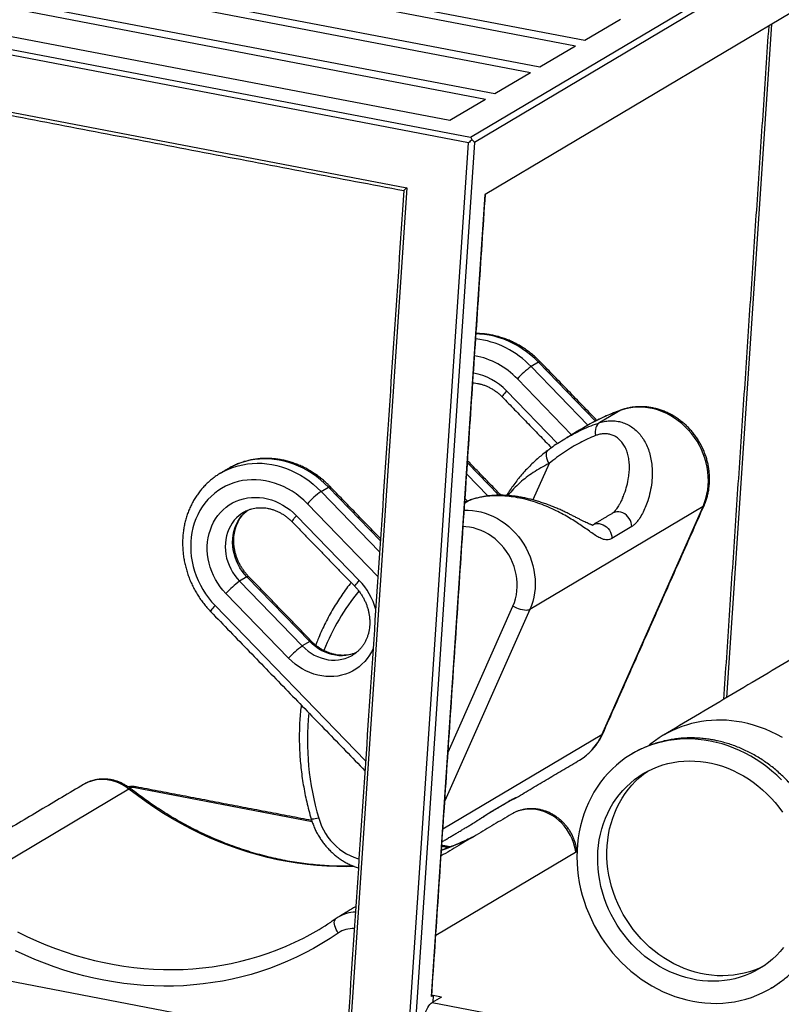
# Model space of a CAD drawing. Header units: inches. Extents: x -59 to 40, y -86 to 20.
# Tile 14 of 74: x 11.586 to 12.246, y -74.134 to -73.281. Entities that reach past the tile are written whole.
import ezdxf

# ---------------------------------------------------------------- set-up
doc = ezdxf.new("R2010")
doc.units = ezdxf.units.IN
doc.header["$MEASUREMENT"] = 0
doc.layers.add('SID-M-S', color=7, linetype='Continuous')

# ---------------------------------------------------------------- blocks, each defined once
blk = doc.blocks.new('dm108465')
at = {"layer": 'SID-M-S'}
for p, q in [((0.07767, 0.84752), (0.70426, 0.72766)), ((0.06968, 0.84278), (0.69628, 0.72291)), ((0.60534, 0.64352), (0.93771, 0.84097)), ((0.94105, 0.83652), (0.60867, 0.63907)), ((0.03073, 0.81964), (0.65732, 0.69977)), ((0.03872, 0.82439), (0.66531, 0.70452)), ((-0.00849, 0.79655), (0.61837, 0.67663)), ((-0.00023, 0.80125), (0.62636, 0.68138)), ((-0.10655, 0.7797), (0.60534, 0.64352)), ((-0.03918, 0.77811), (0.58741, 0.65824)), ((0.60349, 0.63881), (-0.11211, 0.7757)), ((0.92474, 0.77631), (0.61793, 0.59405)), ((0.70426, 0.72766), (0.73523, 0.74605)), ((0.86635, 0.74162), (0.82718, 0.15767)), ((-0.12777, 0.72921), (0.54996, 0.59956)), ((0.66531, 0.70452), (0.69628, 0.72291)), ((0.62636, 0.68138), (0.65732, 0.69977)), ((0.58741, 0.65824), (0.61837, 0.67663)), ((0.52004, -0.6053), (0.60349, 0.63881)), ((0.60867, 0.63907), (0.52497, -0.6088)), ((0.54996, 0.59956), (0.47849, -0.46594)), ((0.57129, -0.1013), (0.61793, 0.59405)), ((0.66421, 0.44851), (0.65782, 0.44471)), ((0.65782, 0.44471), (0.70706, 0.39395)), ((0.71369, 0.39751), (0.66421, 0.44851)), ((0.69295, 0.38564), (0.64596, 0.43408)), ((0.63654, 0.4237), (0.68076, 0.37811)), ((0.73548, 0.40689), (0.71741, 0.39615)), ((0.73593, 0.4071), (0.73548, 0.40689)), ((0.6299, 0.3332), (0.60263, 0.36131)), ((0.67334, 0.3607), (0.65934, 0.32918)), ((0.38833, 0.3523), (0.38845, 0.35236)), ((0.60198, 0.3516), (0.6204, 0.3326)), ((0.47565, 0.3365), (0.48205, 0.3403)), ((0.47565, 0.3365), (0.52639, 0.28419)), ((0.52704, 0.2939), (0.48205, 0.3403)), ((0.52496, 0.2628), (0.46379, 0.32587)), ((0.6003, 0.32658), (0.60334, 0.32839)), ((0.60264, 0.32805), (0.60054, 0.33021)), ((0.60351, 0.3285), (0.60334, 0.32839)), ((0.80688, 0.32337), (0.65667, 0.23414)), ((0.719, 0.12554), (0.80688, 0.32337)), ((0.45437, 0.31549), (0.50878, 0.2594)), ((0.74505, 0.30604), (0.72784, 0.29582)), ((0.41139, 0.26245), (0.405, 0.25865)), ((0.405, 0.25865), (0.4594, 0.20256)), ((0.46579, 0.20636), (0.41139, 0.26245)), ((0.44754, 0.19193), (0.39314, 0.24802)), ((0.38372, 0.23764), (0.51424, 0.10306)), ((0.65667, 0.23414), (0.58297, 0.06821)), ((0.58581, 0.11054), (0.64201, 0.23708)), ((0.46579, 0.20636), (0.4594, 0.20256)), ((0.719, 0.12554), (0.58133, 0.04375)), ((0.77252, 0.1252), (0.7724, 0.12513)), ((0.3091, 0.07848), (0.15889, -0.01075)), ((0.3128, 0.07991), (0.30975, 0.07947)), ((0.46789, 0.05024), (0.3128, 0.07991)), ((0.62241, 0.05846), (0.63962, 0.06868)), ((0.63962, 0.06868), (0.63837, 0.06779)), ((0.62112, 0.05755), (0.62241, 0.05846)), ((0.58579, 0.02769), (0.58032, 0.02873)), ((0.69764, 0.0245), (0.57515, -0.04827)), ((0.49038, -0.03255), (0.49057, -0.03244)), ((0.10212, -0.06803), (0.49769, -0.1437)), ((0.57288, -0.10035), (0.57129, -0.1013)), ((0.58006, -0.10173), (0.57207, -0.10647)), ((0.57288, -0.10035), (0.57249, -0.10623)), ((0.58006, -0.10173), (0.57288, -0.10035)), ((0.57207, -0.10647), (0.92215, -0.17344))]:
    blk.add_line(p, q, dxfattribs=at)
for points in [[(0.66421, 0.44851), (0.66091, 0.45174), (0.65745, 0.45478), (0.65385, 0.45761), (0.65012, 0.46023), (0.64627, 0.46263), (0.64232, 0.46479), (0.63829, 0.46672), (0.63417, 0.4684), (0.63, 0.46982), (0.62579, 0.47099), (0.62154, 0.4719), (0.61728, 0.47254), (0.61301, 0.47292), (0.61012, 0.47302)], [(0.66563, 0.44895), (0.66562, 0.44896), (0.66535, 0.44901), (0.66488, 0.44886), (0.66421, 0.44851)], [(0.63654, 0.4237), (0.63549, 0.42252), (0.63459, 0.42144), (0.63386, 0.42048), (0.6333, 0.41967), (0.63295, 0.41903), (0.6328, 0.41858), (0.63286, 0.41833)], [(0.80688, 0.32337), (0.80827, 0.32684), (0.80943, 0.33044), (0.81033, 0.33413), (0.81099, 0.33792), (0.8114, 0.34177), (0.81155, 0.34568), (0.81144, 0.34961), (0.81108, 0.35356), (0.81046, 0.3575), (0.80959, 0.36142), (0.80848, 0.3653), (0.80712, 0.36911), (0.80553, 0.37284), (0.80371, 0.37648), (0.80168, 0.38), (0.79943, 0.38339), (0.79698, 0.38663), (0.79435, 0.38971), (0.79154, 0.39262), (0.78857, 0.39533), (0.78546, 0.39783), (0.78221, 0.40013), (0.77884, 0.40219), (0.77538, 0.40402), (0.77183, 0.4056), (0.76821, 0.40693), (0.76454, 0.408), (0.76084, 0.4088), (0.75712, 0.40934), (0.75341, 0.40961), (0.74971, 0.4096), (0.74605, 0.40933), (0.74245, 0.40878), (0.73892, 0.40796), (0.73548, 0.40689)], [(0.71111, 0.39616), (0.70904, 0.39505), (0.70323, 0.39174)], [(0.71741, 0.39615), (0.7163, 0.39543), (0.71534, 0.39445), (0.71454, 0.39323), (0.71392, 0.39182), (0.7135, 0.39024), (0.7133, 0.38853), (0.7133, 0.38674), (0.71352, 0.38492)], [(0.67233, 0.37214), (0.67184, 0.37168), (0.67128, 0.37081), (0.67093, 0.36973), (0.67079, 0.36847), (0.67088, 0.36706), (0.67119, 0.36553), (0.67172, 0.36394), (0.67244, 0.36231), (0.67334, 0.3607)], [(0.38845, 0.35236), (0.38849, 0.35239), (0.3921, 0.35436), (0.39584, 0.35608), (0.39969, 0.35756), (0.40365, 0.35878), (0.40769, 0.35973), (0.41181, 0.36043), (0.41598, 0.36086), (0.4202, 0.36102), (0.42445, 0.36091), (0.42872, 0.36053), (0.43298, 0.35989), (0.43723, 0.35898), (0.44144, 0.35781), (0.44561, 0.35638), (0.44973, 0.35471), (0.45376, 0.35278), (0.45771, 0.35062), (0.46156, 0.34822), (0.46529, 0.3456), (0.46889, 0.34277), (0.47235, 0.33973), (0.47565, 0.3365)], [(0.48205, 0.3403), (0.47874, 0.34353), (0.47528, 0.34656), (0.47168, 0.3494), (0.46795, 0.35202), (0.4641, 0.35441), (0.46015, 0.35658), (0.45612, 0.3585), (0.45201, 0.36018), (0.44783, 0.36161), (0.44362, 0.36278), (0.43937, 0.36368), (0.43511, 0.36433), (0.43084, 0.3647), (0.4266, 0.36481), (0.42238, 0.36465), (0.4182, 0.36422), (0.41408, 0.36353), (0.41004, 0.36257), (0.40608, 0.36135), (0.40223, 0.35988), (0.39849, 0.35815), (0.39488, 0.35618), (0.39473, 0.35609)], [(0.46379, 0.32587), (0.46068, 0.32889), (0.45742, 0.33171), (0.454, 0.33432), (0.45046, 0.3367), (0.4468, 0.33885), (0.44305, 0.34075), (0.43921, 0.3424), (0.43531, 0.34379), (0.43136, 0.34492), (0.42737, 0.34577), (0.42337, 0.34635), (0.41937, 0.34666), (0.41539, 0.34668), (0.41144, 0.34643), (0.40755, 0.3459), (0.40373, 0.3451), (0.39999, 0.34402), (0.39635, 0.34268), (0.39284, 0.34108), (0.38945, 0.33922), (0.38621, 0.33712), (0.38313, 0.33478), (0.38023, 0.33221), (0.37751, 0.32943), (0.37499, 0.32644), (0.37268, 0.32326), (0.37059, 0.31991), (0.36872, 0.31639), (0.3671, 0.31272), (0.36571, 0.30892), (0.36457, 0.305), (0.36369, 0.30098), (0.36306, 0.29688), (0.36269, 0.29272), (0.36259, 0.28851), (0.36274, 0.28427), (0.36316, 0.28002), (0.36384, 0.27578), (0.36477, 0.27156), (0.36596, 0.26739), (0.36739, 0.26327), (0.36907, 0.25924), (0.37098, 0.2553), (0.37311, 0.25148), (0.37546, 0.24779), (0.37802, 0.24424), (0.38078, 0.24085), (0.38372, 0.23764)], [(0.48205, 0.3403), (0.48271, 0.34064), (0.48318, 0.34079), (0.48345, 0.34074), (0.48346, 0.34073)], [(0.39314, 0.24802), (0.39058, 0.25084), (0.38821, 0.25383), (0.38604, 0.25698), (0.38407, 0.26026), (0.38233, 0.26367), (0.38083, 0.26718), (0.37956, 0.27077), (0.37854, 0.27442), (0.37777, 0.27811), (0.37726, 0.28182), (0.37701, 0.28553), (0.37702, 0.28922), (0.37729, 0.29287), (0.37782, 0.29646), (0.37861, 0.29996), (0.37965, 0.30337), (0.38094, 0.30665), (0.38247, 0.30979), (0.38422, 0.31277), (0.3862, 0.31559), (0.38839, 0.31821), (0.39078, 0.32063), (0.39335, 0.32283), (0.39609, 0.3248), (0.39899, 0.32653), (0.40202, 0.32801), (0.40518, 0.32924), (0.40844, 0.33019), (0.41178, 0.33088), (0.4152, 0.33129), (0.41866, 0.33142), (0.42215, 0.33128), (0.42565, 0.33086), (0.42913, 0.33016), (0.43259, 0.3292), (0.436, 0.32796), (0.43934, 0.32647), (0.44259, 0.32473), (0.44574, 0.32275), (0.44876, 0.32054), (0.45164, 0.31812), (0.45437, 0.31549)], [(0.80781, 0.32437), (0.8075, 0.32388), (0.80688, 0.32337)], [(0.4084, 0.31842), (0.40692, 0.31748), (0.40456, 0.31571), (0.40237, 0.31372), (0.40037, 0.31152), (0.39858, 0.30912), (0.397, 0.30655), (0.39564, 0.30382), (0.39453, 0.30095), (0.39366, 0.29796), (0.39304, 0.29487), (0.39267, 0.29172), (0.39257, 0.28851), (0.39272, 0.28527), (0.39314, 0.28203), (0.3938, 0.2788), (0.39472, 0.27562), (0.39588, 0.27251), (0.39728, 0.26947), (0.3989, 0.26655), (0.40074, 0.26376), (0.40277, 0.26112), (0.405, 0.25865)], [(0.41139, 0.26245), (0.40917, 0.26492), (0.40713, 0.26756), (0.40529, 0.27035), (0.40367, 0.27327), (0.40227, 0.2763), (0.40111, 0.27942), (0.40019, 0.2826), (0.39953, 0.28583), (0.39911, 0.28907), (0.39896, 0.2923), (0.39907, 0.29551), (0.39943, 0.29867), (0.40005, 0.30176), (0.40092, 0.30474), (0.40203, 0.30761), (0.40339, 0.31034), (0.40497, 0.31292), (0.40676, 0.31531), (0.40876, 0.31752), (0.41095, 0.31951), (0.41199, 0.32033)], [(0.59988, 0.32039), (0.6032, 0.32038), (0.60691, 0.32011), (0.61063, 0.31957), (0.61433, 0.31877), (0.618, 0.3177), (0.62162, 0.31637), (0.62517, 0.31479), (0.62864, 0.31296), (0.632, 0.31089), (0.63525, 0.3086), (0.63836, 0.3061), (0.64133, 0.30339), (0.64414, 0.30048), (0.64677, 0.2974), (0.64922, 0.29416), (0.65147, 0.29077), (0.6535, 0.28725), (0.65532, 0.28361), (0.65691, 0.27988), (0.65827, 0.27607), (0.65939, 0.27219), (0.66025, 0.26827), (0.66087, 0.26433), (0.66123, 0.26038), (0.66134, 0.25645), (0.66119, 0.25254), (0.66078, 0.24869), (0.66013, 0.2449), (0.65922, 0.2412), (0.65806, 0.23761), (0.65667, 0.23414)], [(0.74505, 0.30604), (0.74492, 0.30788), (0.74452, 0.30971), (0.74386, 0.31147), (0.74295, 0.31313), (0.74181, 0.31465), (0.74048, 0.31597), (0.73899, 0.31708), (0.73738, 0.31794), (0.73569, 0.31852), (0.73396, 0.31882), (0.73224, 0.31883), (0.73057, 0.31854), (0.72899, 0.31796), (0.72822, 0.31755)], [(0.45069, 0.31011), (0.45063, 0.31036), (0.45078, 0.31082), (0.45114, 0.31145), (0.45169, 0.31226), (0.45242, 0.31322), (0.45333, 0.3143), (0.45437, 0.31549)], [(0.71098, 0.30731), (0.71178, 0.30774), (0.71336, 0.30831), (0.71503, 0.3086), (0.71675, 0.3086), (0.71848, 0.3083), (0.72017, 0.30771), (0.72178, 0.30685), (0.72327, 0.30575), (0.7246, 0.30442), (0.72574, 0.30291), (0.72665, 0.30125), (0.72731, 0.29948), (0.72771, 0.29766), (0.72784, 0.29582)], [(0.64201, 0.23708), (0.64326, 0.24023), (0.64426, 0.24349), (0.64501, 0.24686), (0.6455, 0.25031), (0.64573, 0.25382), (0.6457, 0.25736), (0.64541, 0.26093), (0.64486, 0.26449), (0.64406, 0.26803), (0.643, 0.27152), (0.6417, 0.27494), (0.64016, 0.27827), (0.6384, 0.28149), (0.63642, 0.28458), (0.63423, 0.28753), (0.63185, 0.29031), (0.6293, 0.29291), (0.62658, 0.29531), (0.62372, 0.2975), (0.62073, 0.29947), (0.61763, 0.3012), (0.61444, 0.30268), (0.61117, 0.3039), (0.60786, 0.30486), (0.60451, 0.30555), (0.60115, 0.30596), (0.59892, 0.30608)], [(0.4128, 0.26289), (0.41279, 0.26289), (0.41252, 0.26295), (0.41205, 0.2628), (0.41139, 0.26245)], [(0.50509, 0.25402), (0.50504, 0.25427), (0.50518, 0.25473), (0.50554, 0.25536), (0.50609, 0.25617), (0.50683, 0.25713), (0.50773, 0.25821), (0.50878, 0.2594)], [(0.38372, 0.23764), (0.38267, 0.23645), (0.38177, 0.23537), (0.38103, 0.23441), (0.38048, 0.23361), (0.38012, 0.23297), (0.37997, 0.23251), (0.38003, 0.23226)], [(0.65667, 0.23414), (0.6558, 0.23376), (0.6547, 0.23354), (0.65342, 0.23347), (0.65197, 0.23357), (0.65039, 0.23382), (0.64872, 0.23422), (0.64701, 0.23476), (0.64529, 0.23543), (0.64361, 0.23621), (0.64201, 0.23708)], [(0.4672, 0.2068), (0.4672, 0.2068), (0.46693, 0.20686), (0.46645, 0.20671), (0.46579, 0.20636)], [(0.50643, 0.19689), (0.5058, 0.19661), (0.50303, 0.19558), (0.50016, 0.19482), (0.49721, 0.19433), (0.4942, 0.19411), (0.49116, 0.19417), (0.48811, 0.1945), (0.48506, 0.1951), (0.48205, 0.19597), (0.47909, 0.19711), (0.4762, 0.1985), (0.47341, 0.20013), (0.47073, 0.20199), (0.46818, 0.20407), (0.46579, 0.20636)], [(0.52077, 0.2003), (0.51945, 0.19762), (0.51769, 0.19464), (0.51571, 0.19183), (0.51352, 0.1892), (0.51113, 0.18678), (0.50856, 0.18458), (0.50582, 0.18261), (0.50292, 0.18088), (0.49989, 0.1794), (0.49673, 0.17818), (0.49347, 0.17722), (0.49013, 0.17654), (0.48671, 0.17612), (0.48325, 0.17599), (0.47977, 0.17613), (0.47627, 0.17656), (0.47278, 0.17725), (0.46932, 0.17822), (0.46591, 0.17945), (0.46258, 0.18094), (0.45932, 0.18268), (0.45618, 0.18466), (0.45315, 0.18687), (0.45027, 0.1893), (0.44754, 0.19193)], [(0.4594, 0.20256), (0.46179, 0.20028), (0.46434, 0.19819), (0.46701, 0.19633), (0.46981, 0.1947), (0.47269, 0.19331), (0.47566, 0.19218), (0.47867, 0.19131), (0.48172, 0.1907), (0.48477, 0.19037), (0.48781, 0.19031), (0.49082, 0.19053), (0.49377, 0.19102), (0.49664, 0.19178), (0.49941, 0.19281), (0.50206, 0.1941), (0.5031, 0.19469)], [(0.87571, 0.12319), (0.87088, 0.12582), (0.86595, 0.12821), (0.86095, 0.13036), (0.85588, 0.13226), (0.85076, 0.1339), (0.8456, 0.13529), (0.8404, 0.13642)], [(0.81307, 0.12018), (0.80786, 0.12104), (0.80264, 0.12164), (0.79743, 0.12197), (0.79224, 0.12204), (0.78708, 0.12183), (0.78196, 0.12136), (0.7769, 0.12063), (0.7719, 0.11962), (0.76699, 0.11836), (0.76216, 0.11684), (0.75744, 0.11506), (0.75282, 0.11303), (0.74833, 0.11075), (0.74397, 0.10824), (0.73976, 0.10548), (0.7357, 0.1025), (0.73181, 0.0993), (0.72808, 0.09588), (0.72454, 0.09225), (0.72118, 0.08843), (0.71803, 0.08442), (0.71507, 0.08022), (0.71233, 0.07586), (0.70981, 0.07134), (0.70751, 0.06667), (0.70543, 0.06186), (0.7036, 0.05692), (0.70199, 0.05187), (0.70064, 0.04671), (0.69952, 0.04146), (0.69866, 0.03613), (0.69804, 0.03074), (0.69767, 0.02529), (0.69756, 0.0198), (0.6977, 0.01428), (0.69809, 0.00874), (0.69873, 0.0032), (0.69962, -0.00233), (0.70076, -0.00783), (0.70214, -0.0133), (0.70377, -0.01873), (0.70563, -0.02409), (0.70772, -0.02938), (0.71004, -0.03458), (0.71259, -0.03968), (0.71535, -0.04468), (0.71833, -0.04955), (0.7215, -0.05429), (0.72488, -0.05888), (0.72844, -0.06332), (0.73218, -0.0676), (0.73609, -0.0717), (0.74017, -0.07561), (0.7444, -0.07933), (0.74877, -0.08285), (0.75327, -0.08616), (0.75789, -0.08925), (0.76263, -0.09211), (0.76747, -0.09474), (0.77239, -0.09713), (0.77739, -0.09928), (0.78246, -0.10118), (0.78758, -0.10282), (0.79275, -0.10421), (0.79794, -0.10534), (0.80315, -0.1062), (0.80837, -0.1068), (0.81358, -0.10713), (0.81877, -0.1072), (0.82393, -0.10699), (0.82905, -0.10652), (0.83411, -0.10578), (0.8391, -0.10478), (0.84402, -0.10352), (0.84885, -0.102), (0.85357, -0.10022), (0.85819, -0.09819), (0.86268, -0.09591), (0.86703, -0.09339), (0.87125, -0.09064), (0.87531, -0.08766)], [(0.87492, 0.08654), (0.87084, 0.09045), (0.86661, 0.09417), (0.86224, 0.09769), (0.85774, 0.101), (0.85311, 0.10409), (0.84838, 0.10695), (0.84354, 0.10958), (0.83862, 0.11197), (0.83361, 0.11412), (0.82855, 0.11602), (0.82343, 0.11767), (0.81826, 0.11905), (0.81307, 0.12018)], [(0.719, 0.12554), (0.71963, 0.12605), (0.71994, 0.12654)], [(0.8768, -0.05883), (0.87377, -0.0624), (0.87056, -0.06577), (0.86716, -0.06893), (0.86359, -0.07188), (0.85985, -0.0746), (0.85596, -0.07709), (0.85192, -0.07934), (0.84776, -0.08134), (0.84347, -0.08309), (0.83908, -0.08459), (0.83459, -0.08583), (0.83002, -0.0868), (0.82538, -0.0875), (0.82068, -0.08793), (0.81594, -0.0881), (0.81117, -0.08799), (0.80638, -0.08762), (0.80159, -0.08697), (0.79682, -0.08606), (0.79206, -0.08488), (0.78735, -0.08344), (0.78268, -0.08174), (0.77809, -0.07979), (0.77357, -0.07759), (0.76913, -0.07515), (0.76481, -0.07248), (0.7606, -0.06958), (0.75651, -0.06646), (0.75257, -0.06313), (0.74877, -0.05961), (0.74514, -0.05589), (0.74167, -0.05199), (0.73839, -0.04793), (0.7353, -0.0437), (0.7324, -0.03934), (0.72972, -0.03484), (0.72725, -0.03022), (0.725, -0.02549), (0.72297, -0.02067), (0.72119, -0.01578), (0.71964, -0.01081), (0.71833, -0.00579), (0.71728, -0.00074), (0.71647, 0.00434), (0.71591, 0.00942), (0.71561, 0.0145), (0.71556, 0.01956), (0.71577, 0.02459), (0.71624, 0.02956), (0.71695, 0.03448), (0.71792, 0.03931), (0.71913, 0.04406), (0.72059, 0.0487), (0.72229, 0.05323), (0.72423, 0.05763), (0.7264, 0.06188), (0.72879, 0.06598), (0.7314, 0.06991), (0.73421, 0.07367), (0.73723, 0.07724), (0.74045, 0.08061), (0.74385, 0.08377), (0.74742, 0.08672), (0.75116, 0.08944), (0.75505, 0.09193), (0.75909, 0.09418), (0.76325, 0.09618), (0.76754, 0.09794), (0.77193, 0.09943), (0.77642, 0.10067), (0.78099, 0.10164), (0.78563, 0.10234), (0.79033, 0.10278), (0.79507, 0.10294), (0.79984, 0.10283), (0.80463, 0.10246), (0.80942, 0.10181), (0.81419, 0.1009), (0.81895, 0.09972), (0.82366, 0.09828), (0.82832, 0.09658), (0.83292, 0.09463), (0.83744, 0.09243), (0.84187, 0.08999), (0.8462, 0.08732), (0.85041, 0.08442), (0.8545, 0.0813), (0.85844, 0.07797), (0.86224, 0.07445), (0.86587, 0.07073), (0.86934, 0.06683), (0.87262, 0.06277), (0.87571, 0.05855)], [(0.8597, -0.0747), (0.85575, -0.0766), (0.85146, -0.07835), (0.84707, -0.07984), (0.84258, -0.08108), (0.83801, -0.08205), (0.83336, -0.08275), (0.82867, -0.08319), (0.82393, -0.08335), (0.81916, -0.08325), (0.81437, -0.08287), (0.80958, -0.08222), (0.80481, -0.08131), (0.80005, -0.08013), (0.79534, -0.07869), (0.79067, -0.07699), (0.78608, -0.07504), (0.78156, -0.07284), (0.77712, -0.0704), (0.7728, -0.06773), (0.76859, -0.06483), (0.7645, -0.06171), (0.76056, -0.05839), (0.75676, -0.05486), (0.75313, -0.05114), (0.74966, -0.04725), (0.74638, -0.04318), (0.74329, -0.03896), (0.74039, -0.03459), (0.73771, -0.03009), (0.73524, -0.02547), (0.73299, -0.02075), (0.73096, -0.01593), (0.72918, -0.01103), (0.72763, -0.00606), (0.72632, -0.00105), (0.72527, 0.00401), (0.72446, 0.00908), (0.7239, 0.01417), (0.7236, 0.01925), (0.72355, 0.02431), (0.72376, 0.02933), (0.72422, 0.03431), (0.72494, 0.03922), (0.72591, 0.04406), (0.72712, 0.04881), (0.72858, 0.05345), (0.73028, 0.05798), (0.73222, 0.06237), (0.73439, 0.06663), (0.73678, 0.07073), (0.73939, 0.07466), (0.7422, 0.07842), (0.74522, 0.08198), (0.74844, 0.08536), (0.75184, 0.08852), (0.75541, 0.09147), (0.75915, 0.09419), (0.7593, 0.09429)], [(0.3091, 0.07848), (0.30642, 0.08042), (0.30361, 0.08213), (0.30071, 0.08359), (0.29772, 0.08479), (0.29468, 0.08573), (0.2916, 0.08639), (0.28851, 0.08678), (0.28543, 0.08688), (0.28237, 0.0867), (0.27938, 0.08624), (0.27646, 0.0855), (0.27364, 0.08449), (0.27094, 0.08321), (0.26971, 0.08252)], [(0.50423, 0.0114), (0.49773, 0.01126), (0.48921, 0.01131), (0.48065, 0.01163), (0.47209, 0.01222), (0.46351, 0.01309), (0.45494, 0.01422), (0.44637, 0.01563), (0.43782, 0.0173), (0.42929, 0.01923), (0.42079, 0.02143), (0.41232, 0.0239), (0.40391, 0.02662), (0.39554, 0.0296), (0.38724, 0.03283), (0.379, 0.03632), (0.37084, 0.04006), (0.36276, 0.04404), (0.35477, 0.04827), (0.34688, 0.05273), (0.33909, 0.05743), (0.33141, 0.06236), (0.32385, 0.06751), (0.31641, 0.07288), (0.3091, 0.07848)], [(0.69654, 0.02384), (0.69625, 0.02579), (0.69556, 0.02902), (0.69462, 0.0322), (0.69343, 0.03532), (0.69201, 0.03835), (0.69036, 0.04126), (0.6885, 0.04404), (0.68645, 0.04667), (0.6842, 0.04913), (0.68179, 0.0514), (0.67922, 0.05347), (0.67653, 0.05531), (0.67372, 0.05692), (0.67082, 0.05828), (0.66784, 0.05939), (0.66482, 0.06023), (0.66176, 0.06081), (0.6587, 0.06111), (0.65566, 0.06113), (0.65265, 0.06088), (0.64971, 0.06035), (0.64684, 0.05956), (0.64408, 0.05849), (0.64143, 0.05718), (0.64077, 0.05679)], [(0.47359, 0.05331), (0.47204, 0.05299), (0.47065, 0.05275), (0.46945, 0.05259), (0.46846, 0.05252), (0.46773, 0.05254), (0.46725, 0.05264), (0.46705, 0.05283)], [(0.47359, 0.05331), (0.47474, 0.04985), (0.47613, 0.04646), (0.47776, 0.04317), (0.47961, 0.03999), (0.48167, 0.03695), (0.48393, 0.03406), (0.48637, 0.03135), (0.48899, 0.02882), (0.49177, 0.0265), (0.49468, 0.02439), (0.49771, 0.02252), (0.50085, 0.02088), (0.50407, 0.0195), (0.50735, 0.01838), (0.50854, 0.01804)], [(0.21255, -0.04519), (0.22063, -0.04917), (0.22879, -0.05291), (0.23703, -0.0564), (0.24533, -0.05963), (0.2537, -0.06261), (0.26211, -0.06534), (0.27058, -0.0678), (0.27908, -0.07), (0.28761, -0.07193), (0.29616, -0.0736), (0.30473, -0.07501), (0.3133, -0.07614), (0.32188, -0.07701), (0.33044, -0.0776), (0.339, -0.07792), (0.34753, -0.07797), (0.35602, -0.07776), (0.36448, -0.07726), (0.3729, -0.0765), (0.38126, -0.07547), (0.38956, -0.07417), (0.3978, -0.0726), (0.40595, -0.07077), (0.41403, -0.06867), (0.42202, -0.0663), (0.42991, -0.06368), (0.43769, -0.0608), (0.44537, -0.05766), (0.45292, -0.05427), (0.46036, -0.05063), (0.4636, -0.04894)], [(0.49051, -0.04627), (0.48356, -0.05094), (0.47645, -0.05538), (0.4692, -0.05958), (0.46181, -0.06354), (0.4543, -0.06725), (0.44666, -0.07072), (0.4389, -0.07394), (0.43104, -0.07691), (0.42307, -0.07962), (0.415, -0.08207), (0.40684, -0.08426), (0.3986, -0.0862), (0.39029, -0.08786), (0.3819, -0.08927), (0.37345, -0.09041), (0.36495, -0.09128), (0.3564, -0.09188), (0.3478, -0.09222), (0.33918, -0.09229), (0.33053, -0.09209), (0.32186, -0.09162), (0.31318, -0.09089), (0.30449, -0.08988), (0.29581, -0.08862), (0.28714, -0.08708), (0.27848, -0.08528), (0.26985, -0.08322), (0.26126, -0.0809), (0.2527, -0.07833), (0.24419, -0.07549), (0.23574, -0.0724), (0.22734, -0.06906), (0.21902, -0.06547), (0.21077, -0.06163)], [(0.49051, -0.04627), (0.48954, -0.0447), (0.48871, -0.0431), (0.48805, -0.04151), (0.48756, -0.03997), (0.48726, -0.03851), (0.48716, -0.03717), (0.48726, -0.03598), (0.48756, -0.03498), (0.48805, -0.03419), (0.48857, -0.03372)], [(0.56282, -0.13001), (0.56303, -0.12771), (0.56336, -0.12538), (0.56379, -0.12304), (0.56432, -0.12074), (0.56495, -0.1185), (0.56567, -0.11636), (0.56646, -0.11435), (0.56731, -0.1125), (0.56822, -0.11083), (0.56916, -0.10938), (0.57012, -0.10816), (0.5711, -0.10718), (0.57207, -0.10647)]]:
    blk.add_lwpolyline(points, dxfattribs=at)
for centre, radius, start, end in [((0.60051, 0.39058), 0.07883, 43.36558, 83.20288), ((0.59702, 0.38779), 0.06736, 43.40692, 79.88681), ((0.6965, 0.38964), 0.0673, 125.08138, 138.67378), ((0.59895, 0.38798), 0.05185, 43.53767, 80.12782), ((0.79741, 0.23308), 0.18451, 109.61322, 117.88794), ((0.51433, 0.28142), 0.0673, 125.08138, 138.67378), ((0.44368, 0.20358), 0.0673, 125.08132, 138.67378), ((0.46731, 0.21922), 0.05774, 15.12419, 44.09306), ((0.65453, 0.12991), 0.18926, 140.54869, 158.72139), ((0.49808, 0.14748), 0.0673, 125.0817, 138.67295), ((0.69902, 0.12042), 0.2352, 174.09967, 196.57752), ((0.82117, 0.04174), 0.09661, 78.51983, 120.24196), ((0.67536, 0.14453), 0.0476, 300.98948, 336.48009), ((0.31154, 0.06112), 0.01969, 79.17027, 98.15041), ((0.30964, 0.07363), 0.00703, 63.29031, 97.29619), ((0.31014, 0.07738), 0.00152, 71.74197, 133.52695), ((0.31471, 0.07706), 0.00343, 81.14798, 123.88255), ((0.50093, 0.25222), 0.24011, 289.25451, 296.4487), ((0.5065, -0.0594), 0.03132, 91.9226, 120.5726), ((0.34896, 0.16737), 0.24481, 297.92319, 303.51377), ((0.50304, -0.06448), 0.0221, 86.23876, 124.50849), ((0.5711, -0.10081), 0.00053, 290.54309, 352.07614)]:
    blk.add_arc(centre, radius, start, end, dxfattribs=at)
for centre, major_axis, ratio, start_param, end_param in [((0.60508, 0.63976), (0.00416, 0.00321), 0.045758, 1.1443, 1.929698), ((0.60508, 0.63976), (-0.00072, 0.00409), 0.458908, 5.007021, 5.792419), ((0.60508, 0.63976), (0.00367, -0.00225), 0.494287, 0.653534, 1.438933), ((0.55156, 0.60051), (0.00416, 0.00321), 0.045758, 1.929698, 3.101126)]:
    blk.add_ellipse(centre, major_axis=major_axis, ratio=ratio, start_param=start_param, end_param=end_param, dxfattribs=at)
for points in [[(0.86383, 0.74013), (0.82467, 0.15618)], [(-0.12444, 0.72582), (0.54739, 0.5973)], [(0.5474, 0.59731), (0.47635, -0.46182)], [(0.57163, -0.10088), (0.61825, 0.59424)], [(0.71493, 0.39812), (0.66563, 0.44895)], [(0.63286, 0.41833), (0.67544, 0.37442)], [(0.70323, 0.39174), (0.68819, 0.3828)], [(0.63173, 0.3332), (0.60275, 0.36308)], [(0.39473, 0.35609), (0.38833, 0.3523)], [(0.52716, 0.29567), (0.48346, 0.34073)], [(0.60334, 0.32839), (0.60034, 0.32717)], [(0.71994, 0.12654), (0.80781, 0.32436)], [(0.73689, 0.33044), (0.73697, 0.33063)], [(0.72822, 0.31755), (0.71101, 0.30733)], [(0.45069, 0.31011), (0.50509, 0.25402)], [(0.4672, 0.2068), (0.4128, 0.26289)], [(0.99606, 0.258), (0.77252, 0.1252)], [(0.38003, 0.23226), (0.51367, 0.09448)], [(0.64508, 0.07118), (0.69987, 0.10373)], [(0.26971, 0.08252), (0.1195, -0.00671)], [(0.30875, 0.0806), (0.30823, 0.08053)], [(0.46752, 0.05132), (0.31524, 0.08045)], [(0.62116, 0.05757), (0.63837, 0.06779)], [(0.64077, 0.05679), (0.57977, 0.02056)], [(0.5806, 0.03288), (0.60447, 0.04706)], [(0.58758, 0.02835), (0.58039, 0.02973)], [(0.50576, -0.02341), (0.49057, -0.03244)], [(0.49036, -0.03257), (0.48857, -0.03372)]]:
    blk.add_open_spline(points, degree=1, dxfattribs=at)
for points, knots in [([(0.66563, 0.44895), (0.66505, 0.44954), (0.66343, 0.45117), (0.66067, 0.45372), (0.65729, 0.45653), (0.65378, 0.45916), (0.65015, 0.46158), (0.64641, 0.46379), (0.64258, 0.46579), (0.63867, 0.46757), (0.63469, 0.46912), (0.63066, 0.47044), (0.62658, 0.47152), (0.62247, 0.47236), (0.61834, 0.47296), (0.61423, 0.47332), (0.6115, 0.47336), (0.61014, 0.47338)], [0, 0, 0, 0, 0.038528, 0.107538, 0.17655, 0.245541, 0.314506, 0.383435, 0.452321, 0.521156, 0.589929, 0.658633, 0.727257, 0.795794, 0.864234, 0.932573, 1, 1, 1, 1]), ([(0.60727, 0.4306), (0.60766, 0.43059), (0.60896, 0.43054), (0.61119, 0.43021), (0.61395, 0.42963), (0.61668, 0.42881), (0.61938, 0.42777), (0.62202, 0.42651), (0.62459, 0.42505), (0.62707, 0.42338), (0.62945, 0.42153), (0.63137, 0.41982), (0.63247, 0.41871), (0.63286, 0.41833)], [0, 0, 0, 0, 0.04368, 0.145999, 0.24765, 0.348714, 0.449279, 0.549431, 0.649244, 0.748789, 0.84812, 0.947283, 1, 1, 1, 1]), ([(0.80781, 0.32436), (0.80809, 0.32502), (0.80884, 0.32677), (0.80989, 0.32971), (0.81089, 0.3332), (0.81166, 0.33678), (0.81221, 0.34042), (0.81252, 0.34412), (0.8126, 0.34786), (0.81245, 0.35161), (0.81206, 0.35537), (0.81144, 0.35912), (0.81059, 0.36284), (0.80952, 0.36651), (0.80823, 0.37013), (0.80672, 0.37367), (0.805, 0.37712), (0.80307, 0.38047), (0.80096, 0.3837), (0.79865, 0.3868), (0.79617, 0.38975), (0.79353, 0.39254), (0.79073, 0.39516), (0.78779, 0.3976), (0.78472, 0.39985), (0.78153, 0.40189), (0.77824, 0.40372), (0.77485, 0.40533), (0.7714, 0.40671), (0.76788, 0.40786), (0.76432, 0.40876), (0.76073, 0.40943), (0.75713, 0.40985), (0.75354, 0.41002), (0.74996, 0.40995), (0.74642, 0.40963), (0.74293, 0.40907), (0.73957, 0.40828), (0.73725, 0.40756), (0.73607, 0.40715), (0.73593, 0.4071)], [0, 0, 0, 0, 0.01597, 0.042975, 0.070015, 0.097112, 0.124263, 0.151465, 0.178714, 0.206005, 0.233333, 0.260694, 0.288082, 0.315494, 0.342926, 0.370375, 0.397837, 0.425309, 0.45279, 0.480276, 0.507764, 0.535251, 0.562735, 0.590211, 0.617675, 0.645123, 0.672549, 0.699947, 0.727312, 0.754637, 0.781915, 0.809143, 0.836313, 0.863423, 0.890471, 0.917455, 0.944377, 0.971241, 0.996576, 1, 1, 1, 1]), ([(0.73593, 0.4071), (0.73477, 0.40668), (0.73146, 0.40548), (0.72609, 0.40332), (0.71986, 0.40055), (0.71491, 0.39818), (0.71207, 0.39665), (0.71123, 0.3962)], [0, 0, 0, 0, 0.137149, 0.389544, 0.641914, 0.894247, 1, 1, 1, 1]), ([(0.69455, 0.38639), (0.6971, 0.3877), (0.70221, 0.39031), (0.70988, 0.39358), (0.7149, 0.39529), (0.71741, 0.39615)], [0, 0, 0, 0, 0.333269, 0.666809, 1, 1, 1, 1]), ([(0.71741, 0.39615), (0.71904, 0.3966), (0.7223, 0.39751), (0.72721, 0.3979), (0.73202, 0.3976), (0.73663, 0.39655), (0.74098, 0.39483), (0.7451, 0.39246), (0.7489, 0.38944), (0.75232, 0.38583), (0.75537, 0.38163), (0.75795, 0.37686), (0.76003, 0.37159), (0.76155, 0.36605), (0.76262, 0.35963), (0.76301, 0.35232), (0.76252, 0.3442), (0.76117, 0.33614), (0.75919, 0.32893), (0.75684, 0.32262), (0.75433, 0.31728), (0.75179, 0.31301), (0.74938, 0.30983), (0.74724, 0.30755), (0.74578, 0.30654), (0.74505, 0.30604)], [0, 0, 0, 0, 0.038099, 0.07633, 0.114439, 0.152431, 0.190539, 0.22855, 0.269028, 0.309613, 0.350118, 0.394624, 0.439288, 0.483993, 0.528554, 0.58909, 0.649845, 0.710644, 0.771242, 0.817019, 0.862833, 0.90852, 0.939014, 0.969572, 1, 1, 1, 1]), ([(0.71352, 0.38492), (0.71133, 0.38401), (0.70693, 0.38221), (0.70023, 0.37887), (0.69347, 0.37507), (0.68669, 0.37075), (0.67993, 0.36598), (0.67554, 0.36246), (0.67334, 0.3607)], [0, 0, 0, 0, 0.164255, 0.328677, 0.492976, 0.661933, 0.831014, 1, 1, 1, 1]), ([(0.68105, 0.37827), (0.68307, 0.3796), (0.68753, 0.38253), (0.69207, 0.38503), (0.69455, 0.38639)], [0, 0, 0, 0, 0.453764, 1, 1, 1, 1]), ([(0.73697, 0.33063), (0.73754, 0.33191), (0.7391, 0.33537), (0.74096, 0.34145), (0.74235, 0.34791), (0.743, 0.3537), (0.74312, 0.35879), (0.74275, 0.36376), (0.74185, 0.36846), (0.7404, 0.37282), (0.73841, 0.37676), (0.73603, 0.37999), (0.73334, 0.38252), (0.73052, 0.38439), (0.72737, 0.38574), (0.72394, 0.38647), (0.72031, 0.38655), (0.7168, 0.38605), (0.71454, 0.38527), (0.71352, 0.38492)], [0, 0, 0, 0, 0.052055, 0.140975, 0.229618, 0.293674, 0.357894, 0.422044, 0.486006, 0.546848, 0.607814, 0.668567, 0.717026, 0.76561, 0.814024, 0.862736, 0.911635, 0.960335, 1, 1, 1, 1]), ([(0.68091, 0.37821), (0.68075, 0.37811), (0.67891, 0.37692), (0.67605, 0.37491), (0.67338, 0.37289), (0.67235, 0.37211)], [0, 0, 0, 0, 0.05212, 0.634529, 1, 1, 1, 1]), ([(0.67235, 0.37213), (0.6719, 0.37179), (0.6701, 0.37046), (0.66706, 0.368), (0.66321, 0.36474), (0.65942, 0.36128), (0.65572, 0.35765), (0.65212, 0.35385), (0.64863, 0.34986), (0.64522, 0.34565), (0.64194, 0.34124), (0.63904, 0.33702), (0.63734, 0.33424), (0.6366, 0.33303)], [0, 0, 0, 0, 0.029468, 0.115963, 0.20702, 0.300711, 0.396473, 0.494623, 0.59549, 0.699455, 0.807019, 0.916138, 1, 1, 1, 1]), ([(0.48346, 0.34073), (0.48288, 0.34132), (0.48127, 0.34295), (0.4785, 0.3455), (0.47512, 0.34832), (0.47161, 0.35094), (0.46798, 0.35336), (0.46425, 0.35558), (0.46042, 0.35758), (0.4565, 0.35936), (0.45252, 0.36091), (0.44849, 0.36222), (0.44441, 0.3633), (0.4403, 0.36415), (0.43617, 0.36474), (0.43204, 0.3651), (0.42793, 0.3652), (0.42383, 0.36506), (0.41978, 0.36468), (0.41577, 0.36405), (0.41183, 0.36319), (0.40796, 0.36208), (0.40418, 0.36075), (0.40051, 0.35918), (0.39734, 0.35762), (0.39545, 0.35649), (0.39471, 0.35605)], [0, 0, 0, 0, 0.024276, 0.067759, 0.111244, 0.154715, 0.198169, 0.241601, 0.285006, 0.328378, 0.371712, 0.415002, 0.458242, 0.501426, 0.54455, 0.58761, 0.630602, 0.673525, 0.716378, 0.759164, 0.801885, 0.844546, 0.887155, 0.929718, 0.972248, 1, 1, 1, 1]), ([(0.67334, 0.3607), (0.67092, 0.35944), (0.66608, 0.35693), (0.65956, 0.35291), (0.65357, 0.34869), (0.64786, 0.344), (0.64246, 0.3388), (0.63927, 0.33489), (0.63768, 0.33294)], [0, 0, 0, 0, 0.157372, 0.315247, 0.47328, 0.630868, 0.815588, 1, 1, 1, 1]), ([(0.38847, 0.35234), (0.38802, 0.35208), (0.38641, 0.35117), (0.38379, 0.34937), (0.38061, 0.34696), (0.37759, 0.34434), (0.37473, 0.34153), (0.37205, 0.33855), (0.36954, 0.33539), (0.36721, 0.33208), (0.36508, 0.32861), (0.36315, 0.32501), (0.36143, 0.32127), (0.35992, 0.31742), (0.35862, 0.31346), (0.35755, 0.30941), (0.3567, 0.30528), (0.35608, 0.30108), (0.35569, 0.29683), (0.35553, 0.29254), (0.35561, 0.28822), (0.35592, 0.28389), (0.35645, 0.27956), (0.35722, 0.27525), (0.35822, 0.27096), (0.35944, 0.26672), (0.36088, 0.26253), (0.36253, 0.25842), (0.3644, 0.25438), (0.36647, 0.25044), (0.36873, 0.24661), (0.37119, 0.2429), (0.37384, 0.23933), (0.3766, 0.23596), (0.37871, 0.23363), (0.37985, 0.23245), (0.38003, 0.23226)], [0, 0, 0, 0, 0.011872, 0.04221, 0.072545, 0.102885, 0.133238, 0.163613, 0.194015, 0.224451, 0.254926, 0.285444, 0.316005, 0.346613, 0.377267, 0.407967, 0.43871, 0.469495, 0.500318, 0.531177, 0.562067, 0.592986, 0.623931, 0.654897, 0.685883, 0.716885, 0.7479, 0.778928, 0.809964, 0.841009, 0.87206, 0.903116, 0.934174, 0.965232, 0.994638, 1, 1, 1, 1]), ([(0.71098, 0.30731), (0.71098, 0.30731), (0.71088, 0.30725), (0.71091, 0.30728), (0.71094, 0.30729), (0.71116, 0.30735), (0.71134, 0.30736), (0.71133, 0.30735), (0.71111, 0.30738), (0.71065, 0.30748), (0.70995, 0.30769), (0.70904, 0.30803), (0.70782, 0.30852), (0.70632, 0.30917), (0.70443, 0.31006), (0.70233, 0.31111), (0.69998, 0.31231), (0.6974, 0.31366), (0.69457, 0.31512), (0.69151, 0.31668), (0.68824, 0.31829), (0.68478, 0.31993), (0.68113, 0.32155), (0.67738, 0.32312), (0.67352, 0.32464), (0.66957, 0.32607), (0.66556, 0.3274), (0.6615, 0.32862), (0.65742, 0.32971), (0.65332, 0.33068), (0.6492, 0.3315), (0.64506, 0.33218), (0.6409, 0.33269), (0.63677, 0.33305), (0.63266, 0.33323), (0.62861, 0.33323), (0.6246, 0.33304), (0.62065, 0.33267), (0.61671, 0.3321), (0.61282, 0.33134), (0.60902, 0.33036), (0.60591, 0.32941), (0.60411, 0.3287), (0.60352, 0.32847)], [0, 0, 0, 0, 0.00026, 0.015278, 0.030505, 0.051865, 0.074683, 0.09345, 0.111079, 0.129882, 0.14835, 0.167094, 0.185244, 0.211652, 0.238812, 0.266956, 0.296105, 0.326196, 0.357085, 0.388567, 0.420399, 0.452331, 0.484116, 0.515657, 0.546502, 0.576761, 0.60633, 0.635171, 0.663318, 0.690515, 0.717338, 0.743767, 0.769736, 0.795222, 0.820236, 0.844894, 0.868844, 0.892765, 0.916771, 0.940752, 0.96462, 0.988303, 1, 1, 1, 1]), ([(0.60355, 0.3284), (0.60274, 0.32809), (0.60165, 0.32769), (0.6006, 0.32725), (0.60034, 0.32715)], [0, 0, 0, 0, 0.753421, 1, 1, 1, 1]), ([(0.72784, 0.29582), (0.72713, 0.29546), (0.72572, 0.29476), (0.72362, 0.29448), (0.72153, 0.29467), (0.71892, 0.29548), (0.71567, 0.29712), (0.71163, 0.29972), (0.70728, 0.30282), (0.70267, 0.30609), (0.69777, 0.30937), (0.69263, 0.31262), (0.68706, 0.31588), (0.68106, 0.31909), (0.67452, 0.32222), (0.66738, 0.32518), (0.65967, 0.32787), (0.65195, 0.33), (0.64434, 0.33153), (0.63697, 0.33249), (0.62949, 0.33289), (0.62197, 0.33261), (0.61455, 0.33163), (0.60831, 0.33016), (0.60468, 0.32887), (0.60334, 0.32839)], [0, 0, 0, 0, 0.029596, 0.059363, 0.089222, 0.118943, 0.17176, 0.224752, 0.27781, 0.330719, 0.378441, 0.426367, 0.474314, 0.522144, 0.569785, 0.619826, 0.669981, 0.719966, 0.762318, 0.804786, 0.847105, 0.889672, 0.932401, 0.974949, 1, 1, 1, 1]), ([(0.73702, 0.33061), (0.73681, 0.33012), (0.73618, 0.32864), (0.73503, 0.32645), (0.73372, 0.32416), (0.73254, 0.32233), (0.7315, 0.32088), (0.73058, 0.31975), (0.72979, 0.31889), (0.72915, 0.31826), (0.72867, 0.31786), (0.72837, 0.31764), (0.7283, 0.3176), (0.72827, 0.31759)], [0, 0, 0, 0, 0.074756, 0.224783, 0.352666, 0.464899, 0.565225, 0.656108, 0.739413, 0.816692, 0.88938, 0.955393, 1, 1, 1, 1]), ([(0.4128, 0.26289), (0.41246, 0.26324), (0.41142, 0.26434), (0.40978, 0.26628), (0.40794, 0.26877), (0.40627, 0.27137), (0.40478, 0.27408), (0.40348, 0.27688), (0.40237, 0.27975), (0.40147, 0.28266), (0.40077, 0.28561), (0.40028, 0.28858), (0.40001, 0.29154), (0.39994, 0.29447), (0.40009, 0.29737), (0.40045, 0.30021), (0.40102, 0.30297), (0.40179, 0.30565), (0.40276, 0.30822), (0.40392, 0.31067), (0.40527, 0.31299), (0.4068, 0.31516), (0.40851, 0.31717), (0.41016, 0.31883), (0.41131, 0.31974), (0.41177, 0.3201)], [0, 0, 0, 0, 0.0215145, 0.0660942, 0.1106643, 0.1552102, 0.1997387, 0.2442566, 0.28877, 0.3332866, 0.3778171, 0.4223733, 0.4669683, 0.5116231, 0.5563599, 0.6012051, 0.6461936, 0.6913616, 0.7367494, 0.7823983, 0.828349, 0.8746342, 0.9212731, 0.9682654, 1, 1, 1, 1]), ([(0.4084, 0.31842), (0.40911, 0.31882), (0.41058, 0.31965), (0.41296, 0.32065), (0.41549, 0.32147), (0.4181, 0.32205), (0.42078, 0.32239), (0.42351, 0.3225), (0.42626, 0.32237), (0.42902, 0.32201), (0.43178, 0.32141), (0.43451, 0.32059), (0.43721, 0.31955), (0.43985, 0.31829), (0.44242, 0.31683), (0.4449, 0.31517), (0.44729, 0.31331), (0.44921, 0.31161), (0.45031, 0.3105), (0.45069, 0.31011)], [0, 0, 0, 0, 0.058009, 0.120996, 0.18383, 0.246375, 0.30853, 0.370244, 0.431505, 0.492329, 0.552757, 0.612836, 0.672618, 0.732154, 0.791489, 0.850665, 0.909713, 0.968662, 1, 1, 1, 1]), ([(0.50168, 0.25754), (0.5014, 0.25719), (0.49966, 0.25506), (0.49664, 0.25099), (0.49265, 0.24532), (0.48887, 0.23949), (0.48528, 0.23351), (0.48188, 0.22739), (0.47869, 0.22113), (0.47571, 0.21474), (0.47315, 0.2088), (0.47168, 0.20493), (0.47105, 0.20329)], [0, 0, 0, 0, 0.021876, 0.133603, 0.245363, 0.357157, 0.468987, 0.580854, 0.692758, 0.804701, 0.916681, 1, 1, 1, 1]), ([(0.50509, 0.25402), (0.50543, 0.25366), (0.50647, 0.25257), (0.50812, 0.25062), (0.50995, 0.24814), (0.51162, 0.24553), (0.51311, 0.24282), (0.51441, 0.24003), (0.51552, 0.23716), (0.51642, 0.23424), (0.51712, 0.23129), (0.51761, 0.22833), (0.51788, 0.22537), (0.51795, 0.22243), (0.5178, 0.21954), (0.51744, 0.2167), (0.51687, 0.21393), (0.5161, 0.21126), (0.51514, 0.20869), (0.51397, 0.20624), (0.51262, 0.20392), (0.51109, 0.20175), (0.50938, 0.19973), (0.50751, 0.19788), (0.50547, 0.19624), (0.50399, 0.19517), (0.50316, 0.19473), (0.5031, 0.19469)], [0, 0, 0, 0, 0.020166, 0.061951, 0.103726, 0.145477, 0.187215, 0.228941, 0.270663, 0.312388, 0.354127, 0.395888, 0.437688, 0.479542, 0.521473, 0.563507, 0.605674, 0.64801, 0.690551, 0.733338, 0.776408, 0.819791, 0.863505, 0.907551, 0.951898, 0.996489, 1, 1, 1, 1]), ([(0.50613, 0.19681), (0.50573, 0.19663), (0.50452, 0.19609), (0.5024, 0.19545), (0.49979, 0.19486), (0.49711, 0.19452), (0.49438, 0.19441), (0.49163, 0.19454), (0.48887, 0.1949), (0.48611, 0.19549), (0.48338, 0.19631), (0.48068, 0.19736), (0.47804, 0.19861), (0.47547, 0.20008), (0.47299, 0.20174), (0.47061, 0.20359), (0.46869, 0.2053), (0.46759, 0.20641), (0.4672, 0.2068)], [0, 0, 0, 0, 0.034342, 0.103371, 0.17208, 0.240364, 0.308162, 0.375461, 0.442283, 0.508667, 0.574669, 0.640345, 0.70575, 0.770935, 0.835943, 0.900813, 0.965573, 1, 1, 1, 1]), ([(0.45844, 0.15143), (0.4582, 0.14939), (0.45769, 0.14493), (0.45717, 0.13799), (0.45683, 0.13061), (0.45673, 0.1232), (0.45685, 0.11577), (0.4572, 0.10832), (0.45778, 0.10085), (0.45859, 0.09339), (0.45962, 0.08593), (0.46089, 0.07849), (0.46237, 0.07107), (0.46408, 0.06368), (0.46567, 0.0576), (0.46671, 0.054), (0.46705, 0.05283)], [0, 0, 0, 0, 0.06292, 0.137944, 0.212984, 0.28804, 0.363109, 0.438191, 0.513285, 0.58839, 0.663505, 0.738628, 0.81376, 0.888899, 0.964044, 1, 1, 1, 1]), ([(0.69983, 0.10373), (0.70016, 0.10392), (0.7015, 0.10468), (0.70371, 0.10623), (0.70646, 0.10837), (0.70903, 0.11071), (0.71145, 0.11324), (0.71368, 0.11594), (0.71574, 0.1188), (0.7176, 0.12181), (0.71897, 0.12441), (0.7197, 0.12602), (0.71994, 0.12654)], [0, 0, 0, 0, 0.037305, 0.150568, 0.263807, 0.377073, 0.490409, 0.603864, 0.717477, 0.83128, 0.9453, 1, 1, 1, 1]), ([(0.81648, 0.12094), (0.81547, 0.12112), (0.81276, 0.12162), (0.80834, 0.12222), (0.80324, 0.12268), (0.79814, 0.12289), (0.79306, 0.12285), (0.78801, 0.12256), (0.78301, 0.12203), (0.77805, 0.12126), (0.77315, 0.12025), (0.76832, 0.11899), (0.76358, 0.1175), (0.75893, 0.11578), (0.75437, 0.11384), (0.74994, 0.11165), (0.74684, 0.10999), (0.74525, 0.109), (0.74506, 0.10888)], [0, 0, 0, 0, 0.0411166, 0.1096446, 0.1780962, 0.2464269, 0.3146338, 0.3827185, 0.4506819, 0.5185278, 0.5862628, 0.6538933, 0.7214297, 0.7888834, 0.8562661, 0.923591, 0.9908742, 1, 1, 1, 1]), ([(0.7724, 0.12512), (0.77118, 0.12438), (0.76856, 0.12279), (0.7647, 0.12007), (0.76163, 0.11776), (0.75997, 0.11633), (0.75956, 0.11597)], [0, 0, 0, 0, 0.2704042, 0.5831973, 0.8959848, 1, 1, 1, 1]), ([(0.87133, -0.09056), (0.87199, -0.09012), (0.874, -0.08876), (0.87722, -0.08625), (0.881, -0.08307), (0.88462, -0.07968), (0.88807, -0.07611), (0.89134, -0.07237), (0.89443, -0.06846), (0.89734, -0.06439), (0.90005, -0.06016), (0.90257, -0.0558), (0.90488, -0.05129), (0.90698, -0.04667), (0.90887, -0.04192), (0.91054, -0.03707), (0.91199, -0.03212), (0.91321, -0.02709), (0.9142, -0.02198), (0.91496, -0.01681), (0.9155, -0.01159), (0.91579, -0.00632), (0.91585, -0.00102), (0.91568, 0.0043), (0.91527, 0.00963), (0.91463, 0.01495), (0.91376, 0.02026), (0.91265, 0.02554), (0.91132, 0.03079), (0.90976, 0.03598), (0.90797, 0.04112), (0.90597, 0.04618), (0.90376, 0.05117), (0.90133, 0.05606), (0.8987, 0.06085), (0.89587, 0.06552), (0.89285, 0.07008), (0.88964, 0.0745), (0.88625, 0.07877), (0.88268, 0.0829), (0.87896, 0.08686), (0.87507, 0.09066), (0.87103, 0.09428), (0.86685, 0.09771), (0.86254, 0.10095), (0.85811, 0.10399), (0.85356, 0.10682), (0.84891, 0.10944), (0.84417, 0.11184), (0.83934, 0.11401), (0.83444, 0.11596), (0.82948, 0.11767), (0.82446, 0.11914), (0.82012, 0.12021), (0.81746, 0.12074), (0.81648, 0.12094)], [0, 0, 0, 0, 0.008977, 0.027764, 0.046555, 0.065354, 0.084166, 0.102994, 0.121842, 0.140714, 0.159611, 0.178536, 0.197491, 0.216477, 0.235496, 0.254547, 0.273629, 0.292744, 0.311889, 0.331063, 0.350265, 0.369494, 0.388747, 0.408022, 0.427318, 0.446632, 0.465963, 0.485309, 0.504668, 0.524038, 0.543419, 0.562809, 0.582206, 0.601609, 0.621017, 0.640429, 0.659844, 0.679261, 0.698678, 0.718095, 0.73751, 0.756922, 0.776329, 0.79573, 0.815122, 0.834505, 0.853876, 0.873233, 0.892574, 0.911896, 0.931198, 0.950476, 0.969728, 0.988952, 1, 1, 1, 1]), ([(0.31062, 0.07882), (0.31012, 0.0792), (0.30879, 0.08022), (0.30652, 0.0817), (0.30381, 0.0832), (0.30101, 0.08448), (0.29813, 0.08553), (0.2952, 0.08633), (0.29223, 0.08689), (0.28925, 0.0872), (0.28628, 0.08726), (0.28333, 0.08707), (0.28043, 0.08664), (0.2776, 0.08596), (0.27484, 0.08504), (0.27218, 0.08391), (0.27051, 0.08297), (0.26967, 0.0825)], [0, 0, 0, 0, 0.042079, 0.111607, 0.181113, 0.250505, 0.319752, 0.388822, 0.457685, 0.526317, 0.594702, 0.662831, 0.730706, 0.798342, 0.865764, 0.933003, 1, 1, 1, 1]), ([(0.50372, 0.01171), (0.50341, 0.0117), (0.50045, 0.01157), (0.49481, 0.01157), (0.48679, 0.01172), (0.47876, 0.01213), (0.47071, 0.01277), (0.46266, 0.01366), (0.4546, 0.01478), (0.44656, 0.01614), (0.43853, 0.01774), (0.43051, 0.01958), (0.42253, 0.02164), (0.41458, 0.02394), (0.40666, 0.02648), (0.39879, 0.02924), (0.39097, 0.03222), (0.38321, 0.03543), (0.37551, 0.03886), (0.36788, 0.04251), (0.36033, 0.04638), (0.35286, 0.05046), (0.34547, 0.05475), (0.33818, 0.05925), (0.33098, 0.06394), (0.32389, 0.06884), (0.3171, 0.07379), (0.31272, 0.07719), (0.31062, 0.07882)], [0, 0, 0, 0, 0.004643, 0.044683, 0.084714, 0.124734, 0.164745, 0.204746, 0.244738, 0.284721, 0.324695, 0.36466, 0.404617, 0.444565, 0.484507, 0.524441, 0.564368, 0.604289, 0.644204, 0.684113, 0.724017, 0.763916, 0.80381, 0.8437, 0.883587, 0.92347, 0.963349, 1, 1, 1, 1]), ([(0.63838, 0.06779), (0.63856, 0.0679), (0.63906, 0.0682), (0.6398, 0.06862), (0.64063, 0.06906), (0.64135, 0.06942), (0.642, 0.06972), (0.64251, 0.06994), (0.64304, 0.07016), (0.64354, 0.07038), (0.64411, 0.07065), (0.64461, 0.0709), (0.64497, 0.07112), (0.64508, 0.07119)], [0, 0, 0, 0, 0.051137, 0.144054, 0.260988, 0.381416, 0.514463, 0.675077, 0.772796, 0.850562, 0.918751, 0.976612, 1, 1, 1, 1]), ([(0.63962, 0.06868), (0.64027, 0.06906), (0.64157, 0.06981), (0.643, 0.0705), (0.64406, 0.07092), (0.64484, 0.07117), (0.6452, 0.07119), (0.64508, 0.07119), (0.64508, 0.07119)], [0, 0, 0, 0, 0.168539, 0.337156, 0.51339, 0.689721, 0.993097, 1, 1, 1, 1]), ([(0.6976, 0.02447), (0.69758, 0.02478), (0.69746, 0.02611), (0.69702, 0.02845), (0.69627, 0.03148), (0.69528, 0.03447), (0.69407, 0.03738), (0.69265, 0.0402), (0.69102, 0.04291), (0.6892, 0.04549), (0.6872, 0.04793), (0.68502, 0.05022), (0.68269, 0.05233), (0.68021, 0.05424), (0.67761, 0.05596), (0.6749, 0.05747), (0.67209, 0.05875), (0.66921, 0.05979), (0.66628, 0.0606), (0.66332, 0.06116), (0.66034, 0.06147), (0.65736, 0.06154), (0.65442, 0.06135), (0.65151, 0.06092), (0.64868, 0.06024), (0.64592, 0.05933), (0.64328, 0.05817), (0.64154, 0.05729), (0.64072, 0.05676), (0.6407, 0.05675)], [0, 0, 0, 0, 0.011647, 0.05127, 0.09097, 0.130735, 0.170554, 0.210418, 0.250317, 0.290242, 0.330182, 0.370129, 0.41007, 0.449994, 0.489888, 0.529733, 0.569514, 0.609212, 0.648809, 0.688287, 0.727633, 0.766837, 0.805894, 0.844806, 0.883581, 0.922232, 0.960779, 0.999247, 1, 1, 1, 1]), ([(0.46705, 0.05283), (0.46726, 0.05213), (0.46785, 0.05021), (0.46899, 0.04712), (0.47052, 0.04358), (0.47226, 0.04014), (0.4742, 0.0368), (0.47633, 0.03359), (0.47865, 0.0305), (0.48115, 0.02757), (0.48381, 0.02479), (0.48662, 0.02219), (0.48958, 0.01977), (0.49266, 0.01754), (0.49586, 0.01552), (0.49916, 0.01371), (0.50256, 0.01213), (0.50551, 0.01094), (0.50735, 0.01037), (0.50801, 0.01017)], [0, 0, 0, 0, 0.035425, 0.097376, 0.159353, 0.221359, 0.283388, 0.345436, 0.407494, 0.469557, 0.531618, 0.593668, 0.655701, 0.717707, 0.779674, 0.841591, 0.903444, 0.96522, 1, 1, 1, 1]), ([(0.60446, 0.04707), (0.60496, 0.04736), (0.60693, 0.04851), (0.61015, 0.05055), (0.61362, 0.0528), (0.61641, 0.05464), (0.61862, 0.05609), (0.62067, 0.0574), (0.62183, 0.05811), (0.62241, 0.05846)], [0, 0, 0, 0, 0.067408, 0.268028, 0.46856, 0.599686, 0.730778, 0.865402, 1, 1, 1, 1]), ([(0.60451, 0.04709), (0.60504, 0.0474), (0.60661, 0.04833), (0.609, 0.04982), (0.61163, 0.05149), (0.61391, 0.05296), (0.61588, 0.05424), (0.61758, 0.05534), (0.61899, 0.05623), (0.62016, 0.05696), (0.62082, 0.05737), (0.62112, 0.05754), (0.62113, 0.05755)], [0, 0, 0, 0, 0.076142, 0.227914, 0.366735, 0.494332, 0.612242, 0.721663, 0.823476, 0.909471, 0.997686, 1, 1, 1, 1]), ([(0.60807, 0.03736), (0.60594, 0.03633), (0.60148, 0.03415), (0.59456, 0.03113), (0.58738, 0.02821), (0.58252, 0.02647), (0.58011, 0.0256)], [0, 0, 0, 0, 0.234417, 0.490752, 0.747067, 1, 1, 1, 1]), ([(0.48857, -0.03372), (0.48747, -0.03448), (0.48597, -0.03553), (0.48443, -0.03652), (0.48401, -0.03679)], [0, 0, 0, 0, 0.725752, 1, 1, 1, 1]), ([(0.86583, -0.0941), (0.86697, -0.09342), (0.86866, -0.09242), (0.87028, -0.09129), (0.87081, -0.09092)], [0, 0, 0, 0, 0.671917, 1, 1, 1, 1])]:
    blk.add_open_spline(points, degree=3, knots=knots, dxfattribs=at)

msp = doc.modelspace()

# ---------------------------------------------------------------- block references
at = {"layer": 'SID-M-S'}
msp.add_blockref('dm108465', (11.37154, -74.02645), dxfattribs=at)

doc.saveas('drawing.dxf')
